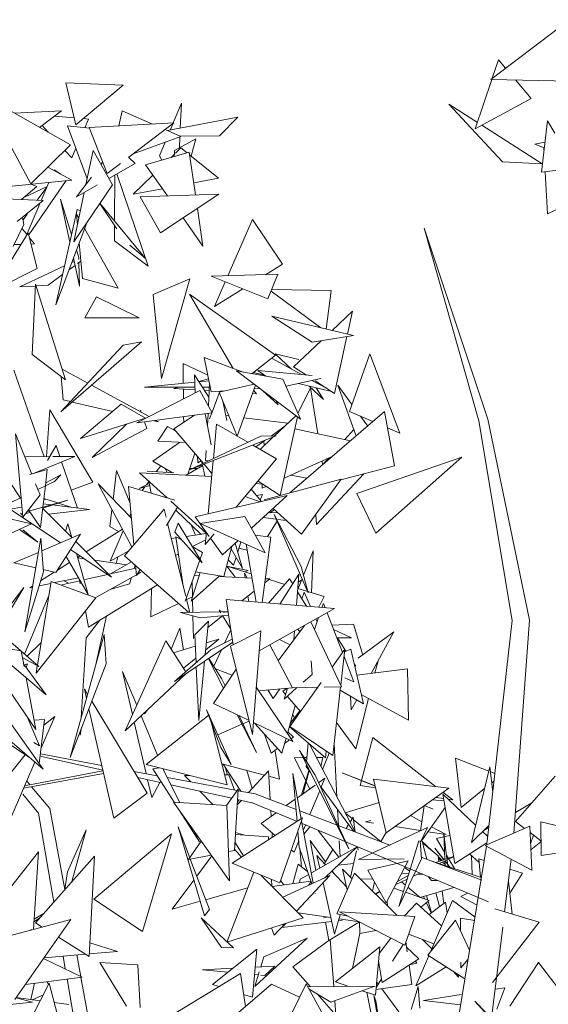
# Model space of a CAD drawing. Header units: millimetres. Extents: x -14485 to 13127, y -18923 to 3272.
# Tile 94 of 119: x 11232 to 11426, y 2694 to 3055. Entities that reach past the tile are written whole.
import ezdxf

# ---------------------------------------------------------------- set-up
doc = ezdxf.new("R2010")
doc.units = ezdxf.units.MM
doc.layers.add('G-IMPT', color=7, linetype='Continuous', lineweight=5)

# ---------------------------------------------------------------- blocks, each defined once
blk = doc.blocks.new('ÁRVORES ORNAMENTAIS - Pequeno e Médio Porte - Ipê-roxo-2865575-CORTE_CALÇADA')
at = {"layer": 'G-IMPT', "color": 253, "true_color": 0xaaaaaa}
for p, q in [((7693.44, 3055.32), (7664.54, 3033.39)), ((7667.38, 3040.64), (7665.09, 3033.81)), ((7667.38, 3040.64), (7670, 3037.53)), ((7664.95, 3033.38), (7658.87, 3015.22)), ((7697.68, 3032.72), (7664.54, 3033.39)), ((7673.62, 3033.21), (7679.35, 3026.36)), ((7508.55, 3032.13), (7512.21, 3016.68)), ((7508.55, 3032.13), (7529.59, 3031.32)), ((7512.21, 3016.68), (7529.59, 3031.32)), ((7495.73, 2995.09), (7478.3, 3027.5)), ((7510.34, 3009.32), (7478.3, 3027.5)), ((7679.35, 3026.36), (7658.87, 3015.22)), ((7489.68, 3021.05), (7506.97, 3021.83)), ((7498.95, 3015.78), (7506.97, 3021.83)), ((7529.3, 3021.86), (7527.98, 3016.32)), ((7529.3, 3021.86), (7540.41, 3016.99)), ((7548, 3017.4), (7551.01, 3024.63)), ((7550.59, 3015.51), (7551.01, 3024.63)), ((7659.66, 3017.6), (7649.23, 3024.28)), ((7668.9, 3003.11), (7649.23, 3024.28)), ((7511.59, 3019.3), (7504.45, 3019.93)), ((7516.91, 3018.82), (7514.96, 3019)), ((7515.52, 3015.63), (7516.91, 3018.82)), ((7571.7, 3019.55), (7545.86, 3014.6)), ((7564.97, 3012.69), (7571.7, 3019.55)), ((7683.15, 2999.34), (7685.34, 3018.21)), ((7685.34, 3018.21), (7688.14, 3013.68)), ((7502.08, 3014.01), (7499.84, 3016.45)), ((7517.21, 3015.44), (7509.2, 3016.33)), ((7509.2, 3016.33), (7516.39, 2996.93)), ((7517.09, 3015.74), (7548.19, 3017.41)), ((7523.78, 2998.81), (7517.09, 3015.74)), ((7531.66, 3004.82), (7548.19, 3017.41)), ((7545, 3014.98), (7550.84, 3012.42)), ((7546.93, 3014.81), (7547.92, 3017.2)), ((7683.49, 3002.35), (7661.31, 3016.55)), ((7533.32, 3006.08), (7550.84, 3012.42)), ((7548.41, 3007.3), (7556.27, 3011.55)), ((7550.26, 3008.3), (7550.44, 3012.28)), ((7564.97, 3012.69), (7550.59, 3012.53)), ((7556.27, 3011.55), (7554.54, 3005.26)), ((7495.73, 2995.09), (7510.34, 3009.32)), ((7510.71, 3004.57), (7508.24, 3007.27)), ((7510.71, 3004.57), (7512.25, 3008.11)), ((7518.58, 3007.34), (7515.95, 2994.82)), ((7525.67, 2994.72), (7518.58, 3007.34)), ((7542.98, 3005.29), (7545.07, 3010.33)), ((7548.41, 3007.3), (7548.5, 3005.49)), ((7550.84, 3008.27), (7548.81, 3006.3)), ((7553.12, 3006.41), (7550.84, 3008.27)), ((7684.43, 3010.35), (7680.71, 3009.68)), ((7684.18, 3008.25), (7680.71, 3009.68)), ((7684.09, 3007.49), (7684.05, 3008.3)), ((7533.99, 3002.57), (7531.61, 3004.87)), ((7553.87, 3006.63), (7537.83, 3002.07)), ((7542.98, 3005.29), (7543.86, 3003.78)), ((7548.48, 3005.98), (7547.19, 3004.73)), ((7553.87, 3006.63), (7556.15, 2991)), ((7564.58, 2997.11), (7554.01, 3005.7)), ((7501.96, 3001.15), (7510.71, 2996.44)), ((7504.33, 3000.24), (7506.73, 2998.58)), ((7522.1, 3003.04), (7521.47, 3002.2)), ((7521.98, 3003.36), (7521.81, 3002.65)), ((7523.78, 2998.81), (7528.59, 3002.48)), ((7533.99, 3002.57), (7524.36, 2997.05)), ((7537.83, 3002.07), (7545.89, 2990.64)), ((7683.49, 3002.35), (7668.9, 3003.11)), ((7683.15, 2999.34), (7692.37, 3000.39)), ((7486.36, 2994.01), (7510.71, 2996.44)), ((7517.93, 2997.46), (7512.54, 2990.27)), ((7526.44, 2981.44), (7526.6, 2998.33)), ((7538.79, 2964.87), (7527.26, 2998.71)), ((7540.52, 2998.26), (7533.32, 2991.27)), ((7564.58, 2997.11), (7555.51, 2995.41)), ((7685.44, 2984.05), (7684.55, 2999.5)), ((7685.44, 2984.05), (7712.03, 2996.71)), ((7492.32, 2989.28), (7497.95, 2994.13)), ((7493.16, 2990), (7501.72, 2994.13)), ((7508.71, 2996.24), (7494.93, 2976.4)), ((7497.95, 2994.13), (7495.82, 2994.95)), ((7498.09, 2989.06), (7501.61, 2993.86)), ((7502.35, 2995.6), (7499.53, 2989)), ((7525.67, 2994.72), (7511.52, 2973.78)), ((7520.21, 2994.66), (7512.54, 2990.27)), ((7544.04, 2993.27), (7533.32, 2991.27)), ((7480.51, 2989.75), (7500.2, 2988.97)), ((7510.7, 2976.43), (7506.63, 2989.4)), ((7510.07, 2973.68), (7506.63, 2989.4)), ((7515.33, 2991.86), (7511.52, 2973.78)), ((7535.85, 2990.3), (7564.74, 2991.3)), ((7543.38, 2977.04), (7535.85, 2990.3)), ((7543.38, 2977.04), (7564.74, 2991.3)), ((7490.68, 2981.18), (7500.2, 2988.97)), ((7498.89, 2987.5), (7493.72, 2975.4)), ((7512.78, 2985.61), (7504.86, 2950.68)), ((7512.78, 2985.61), (7513.92, 2985.19)), ((7527.34, 2978.51), (7521.01, 2987.83)), ((7521.08, 2987.93), (7537.73, 2967.78)), ((7556.88, 2986.05), (7558.9, 2972.22)), ((7492.67, 2982.81), (7493.19, 2980.17)), ((7492.85, 2981.89), (7494.35, 2983.94)), ((7512.84, 2980.02), (7512.45, 2984.08)), ((7513.35, 2982.46), (7512.45, 2984.08)), ((7551.61, 2982.53), (7558.9, 2972.22)), ((7493.19, 2980.17), (7489.25, 2972)), ((7492.47, 2978.67), (7494.2, 2976.53)), ((7516.23, 2980.75), (7504.86, 2950.68)), ((7527.72, 2956.72), (7515.45, 2978.69)), ((7526.38, 2974.18), (7526.43, 2979.66)), ((7577.1, 2981.92), (7568.05, 2961.3)), ((7577.1, 2981.92), (7588.15, 2965.59)), ((7660.21, 2908), (7640.06, 2978.8)), ((7663.45, 2908.63), (7640.06, 2978.8)), ((7493.73, 2975.43), (7481.44, 2955.64)), ((7494.76, 2977.08), (7493.74, 2975.44)), ((7498.08, 2964), (7494.76, 2977.08)), ((7495.21, 2975.29), (7497.08, 2972.99)), ((7489.63, 2972.79), (7492.13, 2972.85)), ((7495.8, 2972.96), (7497.08, 2972.99)), ((7514.73, 2960.26), (7513.47, 2973.44)), ((7538.79, 2964.87), (7526.38, 2974.18)), ((7532.05, 2972.57), (7537.73, 2967.78)), ((7513.62, 2957.48), (7511.35, 2967.85)), ((7513.33, 2968.03), (7512.47, 2970.8)), ((7513.33, 2968.03), (7513.35, 2967.28)), ((7498.08, 2964), (7481.44, 2955.64)), ((7508.09, 2964.95), (7491.69, 2957.21)), ((7511.95, 2965.13), (7509.69, 2963.45)), ((7511.62, 2966.61), (7510.72, 2966.19)), ((7514.11, 2966.73), (7512.88, 2965.82)), ((7513.38, 2966.19), (7513.62, 2957.48)), ((7588.15, 2965.59), (7581.89, 2961.71)), ((7507.36, 2961.73), (7502.11, 2957.83)), ((7514.73, 2960.26), (7527.72, 2956.72)), ((7586.37, 2961.85), (7561.91, 2961.12)), ((7582.77, 2952.84), (7561.91, 2961.12)), ((7582.77, 2952.84), (7586.37, 2961.85)), ((7497.39, 2957.55), (7491.69, 2957.21)), ((7496.21, 2932.39), (7497.42, 2958.24)), ((7508.47, 2923.16), (7497.42, 2958.24)), ((7502.11, 2957.83), (7497.63, 2957.56)), ((7540.66, 2954.46), (7554.06, 2960.22)), ((7554.06, 2960.22), (7543.67, 2923.54)), ((7567.07, 2959.07), (7563.13, 2950.09)), ((7519.83, 2953.56), (7515.57, 2945.91)), ((7535.53, 2945.86), (7519.83, 2953.56)), ((7540.66, 2954.46), (7543.67, 2923.54)), ((7569.97, 2927.32), (7554.01, 2954.58)), ((7585.59, 2932.21), (7554.01, 2954.58)), ((7573.5, 2956.52), (7563.13, 2950.09)), ((7602.16, 2942.21), (7583.89, 2955.66)), ((7606.03, 2955.93), (7584.13, 2956.24)), ((7606.03, 2955.93), (7604.14, 2941.74)), ((7535.53, 2945.86), (7515.57, 2945.91)), ((7598.98, 2936.92), (7584.16, 2946.49)), ((7584.16, 2946.49), (7614.12, 2939.37)), ((7606.32, 2941.22), (7613.79, 2948.27)), ((7611.97, 2939.88), (7613.79, 2948.27)), ((7598.98, 2936.92), (7614.12, 2939.37)), ((7607.21, 2918.05), (7611.77, 2938.99)), ((7536.31, 2937.08), (7506.78, 2911.39)), ((7529.58, 2935.83), (7506.78, 2911.39)), ((7536.31, 2937.08), (7529.58, 2935.83)), ((7592.21, 2927.92), (7602.33, 2937.46)), ((7508.47, 2923.16), (7496.21, 2932.39)), ((7576.93, 2925.38), (7585.59, 2932.21)), ((7594.16, 2930.54), (7585.41, 2932.71)), ((7591.37, 2927.05), (7585.41, 2932.71)), ((7612.68, 2911.5), (7620.14, 2932.67)), ((7631.14, 2903.52), (7620.14, 2932.67)), ((7551.62, 2929.14), (7560.69, 2924.87)), ((7551.62, 2929.14), (7551.69, 2921.83)), ((7561.97, 2918.75), (7559.35, 2931.28)), ((7559.35, 2931.28), (7573.62, 2925.96)), ((7584.1, 2931.03), (7595.08, 2925.02)), ((7592.21, 2927.92), (7596.87, 2924.85)), ((7500.62, 2894.9), (7489.44, 2926.72)), ((7506.84, 2924.39), (7507.58, 2915.71)), ((7507.26, 2927.01), (7516.59, 2921.91)), ((7561.1, 2916.78), (7555.84, 2924.99)), ((7556.08, 2918.33), (7555.84, 2924.99)), ((7588.24, 2923.4), (7571.27, 2926.37)), ((7594.71, 2908.69), (7571.27, 2926.37)), ((7577.48, 2925.81), (7580.97, 2924.95)), ((7582.03, 2924.49), (7579.04, 2926.51)), ((7579.04, 2926.51), (7598.95, 2924.66)), ((7517.99, 2921.14), (7539.12, 2909.59)), ((7555.94, 2922.25), (7537.45, 2920.42)), ((7560.98, 2923.47), (7557.44, 2922.49)), ((7561.13, 2922.77), (7557.49, 2922.41)), ((7560.93, 2913.53), (7561.36, 2921.69)), ((7564.91, 2918.62), (7577.68, 2921.54)), ((7578.25, 2921.11), (7571.44, 2902.45)), ((7588.24, 2923.4), (7594.71, 2908.69)), ((7589.4, 2920.75), (7602.15, 2923.63)), ((7593.95, 2921.78), (7606.04, 2918.82)), ((7603.11, 2915.91), (7597.96, 2920.8)), ((7598.94, 2922.91), (7604.23, 2920.01)), ((7600.1, 2922.73), (7607.21, 2918.05)), ((7615.03, 2902.77), (7608.38, 2921.15)), ((7613.58, 2914.06), (7608.38, 2921.15)), ((7557.76, 2919.19), (7534.64, 2907.29)), ((7556, 2920.44), (7537.45, 2920.42)), ((7550.04, 2920.44), (7548.24, 2919.94)), ((7556.04, 2919.43), (7548.24, 2919.94)), ((7551.72, 2919.71), (7551.75, 2916.1)), ((7562.35, 2910.98), (7557.76, 2919.19)), ((7561.29, 2920.45), (7558.75, 2920.44)), ((7561.22, 2919.09), (7559.55, 2919.2)), ((7561.97, 2918.75), (7566.95, 2919.08)), ((7562.23, 2911.2), (7564.92, 2918.21)), ((7564.91, 2918.62), (7571.44, 2902.47)), ((7578.61, 2917.96), (7577.14, 2918.06)), ((7577.54, 2919.17), (7578.61, 2917.96)), ((7577.78, 2919.8), (7579.8, 2919.94)), ((7580.73, 2919.24), (7586.5, 2913.92)), ((7593.8, 2910.77), (7598.44, 2920.15)), ((7601.07, 2903.28), (7598.44, 2920.15)), ((7600.5, 2920.18), (7603.11, 2915.91)), ((7507.58, 2915.71), (7510.24, 2915.1)), ((7510.88, 2914.96), (7525.84, 2911.54)), ((7528.93, 2914.13), (7513.98, 2901.6)), ((7528.93, 2914.13), (7537.78, 2909.05)), ((7567.73, 2908.13), (7566.26, 2915.26)), ((7586.5, 2913.92), (7585.68, 2915.5)), ((7501.52, 2894.91), (7502.65, 2912.05)), ((7518.52, 2885.54), (7502.65, 2912.05)), ((7562.35, 2910.98), (7534.64, 2907.29)), ((7536, 2911.94), (7536.27, 2911.15)), ((7548.19, 2905.13), (7555.76, 2910.1)), ((7559.68, 2910.63), (7561.91, 2899.2)), ((7560.54, 2906.2), (7560.78, 2910.77)), ((7561.3, 2908.8), (7562.13, 2910.95)), ((7567.34, 2910.01), (7568.44, 2909.88)), ((7585.11, 2902.49), (7593.04, 2909.95)), ((7625.6, 2911.45), (7590.83, 2881.57)), ((7612.68, 2911.5), (7621.31, 2907.77)), ((7619.4, 2906.12), (7616.75, 2909.74)), ((7625.6, 2911.45), (7629.29, 2891.58)), ((7537.78, 2909.05), (7513.98, 2901.6)), ((7530.78, 2906.86), (7518.24, 2894.64)), ((7537.47, 2907.66), (7538.33, 2905.19)), ((7540.84, 2908.11), (7542.53, 2907.73)), ((7541.63, 2908.22), (7542.53, 2907.73)), ((7551.81, 2909.58), (7551.83, 2907.52)), ((7563.94, 2906.8), (7562.74, 2894.19)), ((7563.94, 2906.8), (7575.42, 2900.17)), ((7573.9, 2909.19), (7590.07, 2907.16)), ((7587.28, 2880.62), (7593.58, 2909.54)), ((7672.46, 2834.75), (7660.21, 2908)), ((7678.83, 2834.92), (7663.45, 2908.63)), ((7496.04, 2888.54), (7490.04, 2903.3)), ((7492.79, 2872.71), (7490.04, 2903.3)), ((7538.33, 2905.19), (7518.24, 2894.64)), ((7545.85, 2905.95), (7542.32, 2900.57)), ((7548.85, 2904.36), (7545.85, 2905.95)), ((7548.19, 2905.13), (7559.06, 2892.45)), ((7585.83, 2902.5), (7553.98, 2890.06)), ((7585.83, 2902.5), (7580.15, 2902.41)), ((7583.9, 2902.47), (7588.65, 2905.82)), ((7592.61, 2905.08), (7613.12, 2900.72)), ((7614.25, 2904.93), (7610.96, 2901.18)), ((7626.72, 2905.43), (7631.14, 2903.52)), ((7501.85, 2893.52), (7505, 2898.95)), ((7505, 2898.95), (7506.36, 2894.95)), ((7540.53, 2893.3), (7550.31, 2900.16)), ((7552.54, 2900.05), (7542.32, 2900.57)), ((7580.15, 2902.41), (7553.98, 2890.06)), ((7577.21, 2899.13), (7585.92, 2894.1)), ((7578.29, 2898.51), (7581.6, 2900.84)), ((7579.9, 2897.58), (7584.62, 2902.02)), ((7581.16, 2900.54), (7581.46, 2899.05)), ((7553.4, 2888.54), (7555.9, 2896.14)), ((7559.88, 2893.54), (7560.07, 2897.18)), ((7493.48, 2894.84), (7502.66, 2894.92)), ((7496.66, 2888.72), (7511.83, 2895)), ((7503.76, 2894.93), (7511.83, 2895)), ((7507.02, 2893.01), (7512.8, 2876.04)), ((7547.74, 2888.96), (7540.53, 2893.3)), ((7558.81, 2891.63), (7552.71, 2888.15)), ((7557.02, 2892.6), (7556.93, 2894.93)), ((7558.24, 2893.4), (7557.02, 2892.6)), ((7558.49, 2893.12), (7558.67, 2892.27)), ((7558.75, 2891.92), (7559.65, 2887.8)), ((7559.32, 2892.14), (7562.22, 2888.76)), ((7559.88, 2893.54), (7561.07, 2893.41)), ((7562.67, 2893.45), (7560.82, 2873.95)), ((7585.92, 2894.1), (7571.13, 2876.33)), ((7588.67, 2886.99), (7606.62, 2895.14)), ((7602.85, 2891.9), (7602.62, 2893.32)), ((7605, 2894.4), (7602.84, 2891.94)), ((7629.29, 2891.58), (7609.47, 2886.34)), ((7615.37, 2881.44), (7653.9, 2894.68)), ((7622.32, 2866.81), (7653.9, 2894.68)), ((7501.76, 2890.18), (7495.38, 2888.35)), ((7501.76, 2890.18), (7501.08, 2884.33)), ((7506.7, 2888.2), (7501.19, 2885.34)), ((7506.7, 2888.2), (7504.43, 2885.83)), ((7525.95, 2879.22), (7527.21, 2889.83)), ((7532.17, 2877.79), (7527.21, 2889.83)), ((7545.83, 2879.78), (7535.66, 2889.02)), ((7562.12, 2887.67), (7535.66, 2889.02)), ((7538.4, 2889.57), (7548.21, 2888.93)), ((7541.77, 2889.35), (7543.43, 2891.56)), ((7545.2, 2890.49), (7545.83, 2889.09)), ((7554.99, 2890.54), (7554.05, 2890.53)), ((7556.92, 2890.55), (7555.21, 2890.54)), ((7591.02, 2888.06), (7597.11, 2886.97)), ((7600.54, 2870.06), (7618, 2888.6)), ((7487.59, 2886.12), (7491.96, 2879.69)), ((7498.34, 2882.9), (7497.49, 2884.98)), ((7504.43, 2885.83), (7498.23, 2882.83)), ((7518.52, 2885.54), (7510.55, 2882.64)), ((7532.83, 2861.75), (7520.42, 2884.89)), ((7532.64, 2872.37), (7520.42, 2884.89)), ((7539.21, 2885.07), (7535.48, 2883.23)), ((7538.17, 2884.55), (7539.08, 2885.78)), ((7539.05, 2885.94), (7539.85, 2881.5)), ((7580.78, 2884.84), (7578.39, 2885.06)), ((7579.12, 2885.93), (7587.27, 2880.62)), ((7580.7, 2884.85), (7580.66, 2883.35)), ((7581.33, 2879.03), (7609.65, 2886.59)), ((7595.03, 2866.4), (7609.65, 2886.59)), ((7499.16, 2880.86), (7492.79, 2872.71)), ((7499.16, 2880.86), (7498.34, 2882.88)), ((7501.06, 2884.2), (7500.15, 2876.4)), ((7531.63, 2883.95), (7548.61, 2878.9)), ((7531.63, 2883.95), (7533.5, 2862.53)), ((7539.35, 2884.3), (7535.48, 2883.23)), ((7536.6, 2882.47), (7537.61, 2883.82)), ((7580.45, 2878.48), (7576.62, 2882.93)), ((7580.81, 2881.04), (7578.53, 2880.71)), ((7580.81, 2881.04), (7579.97, 2879.03)), ((7580.66, 2883.35), (7582.08, 2884)), ((7622.32, 2866.81), (7615.37, 2881.44)), ((7491.91, 2879.77), (7488.19, 2877.97)), ((7509.31, 2878.93), (7494.44, 2874.82)), ((7509.31, 2878.93), (7500.09, 2875.94)), ((7503.25, 2877.25), (7500.29, 2877.63)), ((7501.27, 2879.27), (7500.47, 2878.97)), ((7500.51, 2879.5), (7505.62, 2877.91)), ((7505.89, 2877.82), (7510.75, 2876.3)), ((7560.13, 2866.79), (7547.1, 2878.63)), ((7556.02, 2872.85), (7589.87, 2880.65)), ((7579.9, 2878.35), (7574.43, 2880.3)), ((7576.72, 2868.61), (7589.87, 2880.65)), ((7492.45, 2876.42), (7488.19, 2875.66)), ((7488.19, 2875.66), (7506.62, 2863.29)), ((7491.96, 2874.14), (7492.59, 2873.51)), ((7495.18, 2874.35), (7493.7, 2873.87)), ((7494.88, 2875.39), (7499.27, 2868.94)), ((7500.14, 2876.35), (7499.27, 2868.94)), ((7500.08, 2875.83), (7510.86, 2865.12)), ((7517.22, 2875.48), (7502.16, 2873.77)), ((7517.22, 2875.48), (7504.44, 2877.1)), ((7524.77, 2869.21), (7525.5, 2875.42)), ((7530.1, 2858.52), (7544.63, 2875.63)), ((7532.49, 2874.12), (7532.01, 2873.02)), ((7544.63, 2875.63), (7545.36, 2872.7)), ((7549.58, 2876.38), (7545.5, 2869.6)), ((7558.31, 2866.39), (7548.93, 2875.3)), ((7586.29, 2874.46), (7582.92, 2874.28)), ((7585.22, 2875.45), (7583.64, 2874.32)), ((7584.71, 2875.92), (7595.03, 2866.4)), ((7597.5, 2844.94), (7585.01, 2873.73)), ((7594.99, 2854.61), (7585.01, 2873.73)), ((7600.54, 2870.06), (7600.34, 2873.73)), ((7482.29, 2864.03), (7495.96, 2870.22)), ((7484.25, 2872.99), (7495.96, 2870.22)), ((7508.4, 2867.57), (7509.29, 2870.23)), ((7509.29, 2870.23), (7510.73, 2865.25)), ((7545.95, 2870.34), (7552.63, 2843.64)), ((7549.82, 2870.46), (7548.54, 2867.19)), ((7549.82, 2870.46), (7558.65, 2855.92)), ((7554.42, 2870.09), (7556.22, 2866.1)), ((7561.21, 2865.66), (7556.02, 2872.85)), ((7574.31, 2872.94), (7557.94, 2870.37)), ((7557.94, 2870.37), (7581.75, 2859.6)), ((7574.31, 2872.94), (7581.75, 2859.6)), ((7581.02, 2872.54), (7585.79, 2871.93)), ((7582.64, 2865.56), (7586.1, 2871.23)), ((7586.44, 2871.85), (7589.56, 2871.45)), ((7491.5, 2868.2), (7498.26, 2863.46)), ((7492.83, 2868.04), (7498.26, 2863.46)), ((7499.77, 2860.32), (7513.92, 2866.44)), ((7504.94, 2852.38), (7513.92, 2866.44)), ((7529.31, 2868.32), (7516.07, 2859.94)), ((7524.77, 2869.21), (7527.9, 2867.43)), ((7529.66, 2867.66), (7524.81, 2856.59)), ((7558.65, 2855.92), (7548.54, 2867.19)), ((7552.77, 2865.61), (7560.12, 2866.65)), ((7560.16, 2867.11), (7559.74, 2862.63)), ((7563.06, 2866.62), (7559.74, 2862.63)), ((7499.43, 2865.04), (7493.52, 2830.6)), ((7500.33, 2852.62), (7499.43, 2865.04)), ((7512.22, 2863.77), (7525.37, 2850.71)), ((7547.33, 2864.84), (7549.05, 2865.08)), ((7551.47, 2848.27), (7548.98, 2865.53)), ((7551.22, 2864.2), (7548.98, 2865.53)), ((7559.91, 2864.43), (7555.07, 2861.91)), ((7566.11, 2858.89), (7561.7, 2864.99)), ((7566.11, 2858.89), (7571.8, 2864.1)), ((7570.75, 2863.13), (7573.44, 2853.82)), ((7571.68, 2859.9), (7572.85, 2863.62)), ((7574.73, 2862.78), (7578.41, 2841.55)), ((7578.1, 2866.13), (7583.84, 2865.41)), ((7583.84, 2865.41), (7580.7, 2841.36)), ((7489.53, 2855.89), (7498.53, 2859.78)), ((7510.32, 2860.81), (7525.37, 2850.71)), ((7512.43, 2859.39), (7516.8, 2844.26)), ((7531.68, 2860.39), (7524.81, 2856.59)), ((7549.89, 2859.21), (7548.87, 2858.67)), ((7558.73, 2859.72), (7554.99, 2861.95)), ((7557.85, 2857.24), (7558.73, 2859.72)), ((7566.63, 2850.95), (7569.46, 2861.96)), ((7569.23, 2861.07), (7573.44, 2853.82)), ((7575.1, 2860.64), (7572.13, 2861.31)), ((7595.82, 2851.4), (7599.43, 2860.35)), ((7598.75, 2844.96), (7599.43, 2860.35)), ((7497.54, 2854.06), (7489.53, 2855.89)), ((7509.95, 2856.06), (7505.49, 2853.24)), ((7508.68, 2858.24), (7516.8, 2844.26)), ((7513.78, 2858.49), (7512.86, 2857.9)), ((7512.9, 2857.75), (7515.4, 2857.39)), ((7519.19, 2856.85), (7530.8, 2855.18)), ((7532.69, 2856.24), (7524.95, 2851.89)), ((7527.62, 2858.15), (7527.04, 2855.72)), ((7530.1, 2858.52), (7553.68, 2837.73)), ((7552.4, 2841.81), (7557.74, 2856.94)), ((7570.17, 2855.12), (7568.19, 2857)), ((7570.17, 2855.12), (7571.06, 2857.92)), ((7500.33, 2852.62), (7493.52, 2830.6)), ((7504.3, 2852.49), (7499.31, 2849.33)), ((7504.94, 2852.38), (7500.27, 2853.44)), ((7524.32, 2851.75), (7534.25, 2853.99)), ((7533.65, 2853.85), (7534.02, 2855.06)), ((7534.16, 2854.94), (7534.48, 2851.27)), ((7535.81, 2853.48), (7534.48, 2851.27)), ((7534.73, 2851.69), (7536.16, 2852.49)), ((7557.92, 2852.34), (7554.53, 2841.89)), ((7566.63, 2850.95), (7556.22, 2852.61)), ((7567.61, 2854.75), (7575.45, 2853.15)), ((7576.62, 2851.86), (7567.63, 2854.66)), ((7570.91, 2850.6), (7567.63, 2854.66)), ((7575.09, 2850.41), (7574.22, 2852.09)), ((7574.46, 2850.44), (7574.22, 2852.09)), ((7574.27, 2852.59), (7575.45, 2853.15)), ((7587.15, 2840.82), (7594.14, 2851.83)), ((7593.26, 2840.3), (7594.14, 2851.83)), ((7597.5, 2844.94), (7594.99, 2854.61)), ((7503.24, 2849.14), (7498.11, 2818.33)), ((7503.11, 2848.37), (7498.75, 2847.49)), ((7519.53, 2843.12), (7503.24, 2849.14)), ((7513.24, 2850.4), (7504.55, 2848.66)), ((7507.16, 2847.88), (7513.65, 2849.34)), ((7509.58, 2848.42), (7507.96, 2849.34)), ((7513.54, 2849.86), (7513.87, 2848.2)), ((7515.59, 2849.78), (7523.94, 2851.66)), ((7519.53, 2843.16), (7534.46, 2851.53)), ((7531.93, 2848.21), (7524.79, 2846.11)), ((7531.93, 2848.21), (7532.63, 2850.5)), ((7564.75, 2850.86), (7554.53, 2841.89)), ((7555.08, 2843.59), (7554.95, 2849.02)), ((7555.76, 2851.3), (7557.56, 2851.22)), ((7564.75, 2850.89), (7576.89, 2850.33)), ((7581.64, 2848.6), (7583.46, 2850.02)), ((7581.84, 2850.1), (7583.46, 2850.02)), ((7583.01, 2841.17), (7590.71, 2850.07)), ((7588.94, 2848.02), (7583.19, 2849.81)), ((7591.85, 2848.22), (7590.71, 2850.07)), ((7593.84, 2846.49), (7595.28, 2850.06)), ((7593.91, 2848.8), (7595.08, 2849.57)), ((7476.83, 2825.63), (7493.19, 2846.87)), ((7488.13, 2838.39), (7493.19, 2846.87)), ((7496.42, 2847.49), (7495.34, 2846.81)), ((7496.33, 2847.01), (7495.34, 2846.81)), ((7516.93, 2832.31), (7542.25, 2847.81)), ((7540, 2846.43), (7539.73, 2836.17)), ((7573.19, 2842), (7577.72, 2845.54)), ((7596.89, 2839.99), (7593.64, 2845.3)), ((7603.35, 2843.53), (7593.73, 2846.53)), ((7596.05, 2845.13), (7595.24, 2842.68)), ((7596.05, 2845.13), (7598.38, 2839.87)), ((7502.38, 2843.98), (7493.41, 2822.44)), ((7519.53, 2843.12), (7497.63, 2815.46)), ((7539.73, 2836.17), (7549.94, 2841.03)), ((7552.8, 2842.95), (7554.11, 2837.74)), ((7552.93, 2842.45), (7555.03, 2843.45)), ((7555.22, 2837.76), (7555.11, 2842.4)), ((7570.01, 2825.78), (7567.47, 2842.48)), ((7567.47, 2842.48), (7607.23, 2839.12)), ((7575.73, 2841.78), (7575.44, 2843.75)), ((7603.35, 2843.53), (7601.4, 2839.61)), ((7602.61, 2839.51), (7603.14, 2841.05)), ((7603.78, 2839.41), (7603.14, 2841.05)), ((7515.76, 2838.36), (7516.93, 2832.31)), ((7550.7, 2837.69), (7565.24, 2837.9)), ((7550.7, 2837.69), (7557.92, 2835.76)), ((7566.65, 2837.64), (7564.88, 2838.5)), ((7565.42, 2837.61), (7564.88, 2838.5)), ((7566.08, 2837.91), (7568.16, 2837.94)), ((7579.59, 2823.67), (7607.23, 2839.12)), ((7610.17, 2823), (7604.49, 2837.59)), ((7516.07, 2828.43), (7521.09, 2834.86)), ((7523.53, 2836.35), (7519.56, 2818.6)), ((7555.45, 2828.12), (7555.25, 2836.47)), ((7555.88, 2829.45), (7560.9, 2834.53)), ((7557.92, 2835.76), (7568.34, 2836.76)), ((7560.9, 2834.53), (7559.7, 2822.17)), ((7560.68, 2832.21), (7566.12, 2836.47)), ((7569.13, 2831.55), (7566.08, 2836.54)), ((7598.47, 2834.22), (7609.76, 2810.47)), ((7599.8, 2831.43), (7601.33, 2835.82)), ((7600.4, 2835.3), (7600.82, 2834.36)), ((7663.24, 2753.71), (7672.46, 2834.75)), ((7673.04, 2756.73), (7678.83, 2834.92)), ((7501.33, 2807.46), (7473.4, 2831.32)), ((7550.47, 2831.99), (7547.28, 2824.26)), ((7550.47, 2831.99), (7551.76, 2824.03)), ((7566.84, 2826.49), (7569.15, 2831.39)), ((7569.03, 2825.28), (7580.18, 2830.97)), ((7580.18, 2830.97), (7577.11, 2792.91)), ((7596.24, 2832.97), (7586.51, 2819.96)), ((7592.29, 2827.69), (7592.54, 2830.91)), ((7594.45, 2830.58), (7593.73, 2831.57)), ((7614.13, 2833.45), (7606.24, 2833.11)), ((7613.41, 2828.41), (7606.86, 2831.49)), ((7614.13, 2833.45), (7617.58, 2822.09)), ((7629.02, 2830.6), (7615.95, 2820.88)), ((7629.02, 2830.6), (7620.67, 2815.35)), ((7475.83, 2826.51), (7497.51, 2794.76)), ((7488.22, 2826.98), (7498.61, 2817.89)), ((7499.5, 2826.66), (7494.35, 2821.62)), ((7522.58, 2829.57), (7510.15, 2784.42)), ((7516.07, 2828.43), (7514.17, 2799.05)), ((7523.33, 2818.83), (7522.58, 2829.57)), ((7545.32, 2827.32), (7530.32, 2794.28)), ((7545.32, 2827.32), (7552.61, 2815.96)), ((7569.85, 2826.8), (7548.5, 2812.37)), ((7555.88, 2829.45), (7556.36, 2819.24)), ((7564.7, 2827.93), (7559.87, 2823.93)), ((7564.7, 2827.93), (7560.12, 2826.55)), ((7569.68, 2827.9), (7561.74, 2823.96)), ((7590.94, 2825.88), (7586.98, 2827.8)), ((7613.41, 2828.41), (7608.08, 2828.37)), ((7608.29, 2828.37), (7611.42, 2823.52)), ((7492.17, 2823.59), (7487.65, 2824.4)), ((7492.17, 2823.59), (7493.24, 2817.83)), ((7556.07, 2825.33), (7548.14, 2822.93)), ((7561.74, 2823.96), (7548.5, 2812.37)), ((7562.86, 2818.02), (7565.66, 2823.97)), ((7569.03, 2825.28), (7577.11, 2792.91)), ((7591.74, 2810.06), (7583.42, 2825.81)), ((7606.35, 2817.65), (7611.02, 2824.2)), ((7609.5, 2811.01), (7611.02, 2824.2)), ((7613.22, 2824.23), (7610.92, 2823.32)), ((7617.82, 2804.16), (7613.22, 2824.23)), ((7498.61, 2817.89), (7492.83, 2821.11)), ((7556.28, 2820.95), (7551.79, 2817.24)), ((7559.46, 2819.78), (7557.35, 2798.11)), ((7560.89, 2820.75), (7566.46, 2809.87)), ((7561.05, 2820.85), (7565.76, 2813.48)), ((7598.61, 2819.95), (7598.98, 2815)), ((7614.36, 2812.25), (7610.72, 2821.58)), ((7622.06, 2815.52), (7623.18, 2819.94)), ((7501.33, 2807.46), (7493.04, 2818.9)), ((7493.34, 2818.49), (7494.47, 2818.9)), ((7494.04, 2817.52), (7494.47, 2818.9)), ((7498.08, 2818.18), (7497.63, 2815.46)), ((7523.33, 2818.83), (7510.15, 2784.42)), ((7534.58, 2803.67), (7529.4, 2816.05)), ((7533.05, 2800.29), (7529.4, 2816.05)), ((7556.43, 2817.73), (7557.35, 2798.11)), ((7562.74, 2804.31), (7571.14, 2816.84)), ((7563.51, 2817), (7569.69, 2814.69)), ((7614.46, 2818.82), (7615, 2817.98)), ((7634.04, 2817.01), (7615.4, 2814.69)), ((7634.33, 2798.2), (7634.04, 2817.01)), ((7494, 2813.72), (7497.51, 2794.76)), ((7552.92, 2815.47), (7530.32, 2794.28)), ((7565.76, 2813.48), (7567.04, 2810.74)), ((7598.98, 2815), (7595.74, 2812.14)), ((7611, 2813.72), (7614.36, 2812.25)), ((7516.54, 2807.65), (7515.36, 2809.62)), ((7516.14, 2806.19), (7515.36, 2809.62)), ((7578.57, 2810.11), (7591.86, 2790.37)), ((7591.74, 2810.06), (7579.34, 2808.96)), ((7584.67, 2806.15), (7582.77, 2809.27)), ((7587.18, 2809.66), (7584.67, 2806.15)), ((7589.84, 2809.89), (7588.25, 2808.8)), ((7588.25, 2808.8), (7589.26, 2807.63)), ((7593.43, 2810.11), (7588.71, 2805.94)), ((7589.99, 2809.91), (7588.71, 2805.94)), ((7590.85, 2795.9), (7602.35, 2812.03)), ((7601.1, 2810.28), (7591.74, 2810.07)), ((7609.76, 2810.47), (7603.37, 2810.33)), ((7606.53, 2785.21), (7609.44, 2810.46)), ((7617.82, 2804.16), (7609.29, 2809.18)), ((7538.37, 2771.36), (7518.07, 2805.11)), ((7589.85, 2806.95), (7594.71, 2801.32)), ((7613.08, 2806.95), (7613.36, 2802)), ((7615.34, 2805.62), (7613.36, 2802)), ((7614.98, 2787.69), (7619.67, 2806.14)), ((7634.33, 2798.2), (7617.03, 2807.57)), ((7500.25, 2780.21), (7472.51, 2803.98)), ((7526.16, 2762.19), (7517.02, 2802.35)), ((7538.69, 2802.13), (7537.5, 2800.53)), ((7537.83, 2801.32), (7537.5, 2800.53)), ((7560.2, 2801.94), (7569.26, 2781.88)), ((7560.2, 2801.94), (7565.45, 2788.19)), ((7562.74, 2804.31), (7575.82, 2798.05)), ((7589.89, 2793.29), (7592.72, 2803.62)), ((7590.88, 2796.9), (7594.46, 2801.62)), ((7498.93, 2788.74), (7494.39, 2799.34)), ((7500.75, 2798.44), (7496.87, 2798.23)), ((7498.82, 2782.22), (7500.75, 2798.44)), ((7499.52, 2788.08), (7504.47, 2799.48)), ((7500.5, 2796.4), (7504.47, 2799.48)), ((7542.28, 2785.27), (7536.2, 2799.8)), ((7561.21, 2800.16), (7538.01, 2781.91)), ((7561.48, 2799.09), (7561.21, 2800.16)), ((7571.44, 2800.15), (7578.52, 2786.31)), ((7572.19, 2799.79), (7578.52, 2786.31)), ((7575.88, 2797.82), (7573.58, 2796.83)), ((7591.84, 2800.39), (7592.52, 2799.07)), ((7500.25, 2780.21), (7488.03, 2797.45)), ((7514.38, 2795.48), (7513.77, 2792.73)), ((7513.86, 2794.1), (7513.77, 2792.73)), ((7538.08, 2778.55), (7533.7, 2797.45)), ((7567.83, 2774.43), (7561.89, 2797.51)), ((7573.22, 2796.67), (7564.34, 2792.81)), ((7577.46, 2797.26), (7591.86, 2790.37)), ((7577.99, 2797.01), (7587.9, 2786.05)), ((7590.58, 2795.81), (7603.88, 2784.38)), ((7590.85, 2795.9), (7606.53, 2785.21)), ((7607.93, 2797.34), (7614.98, 2787.69)), ((7495.76, 2784.06), (7485.23, 2791.17)), ((7581.33, 2793.31), (7583.96, 2786.11)), ((7587.9, 2786.05), (7589.41, 2791.54)), ((7588.88, 2789.63), (7590.7, 2790.92)), ((7590.04, 2793.85), (7592.15, 2791.97)), ((7591.23, 2791.3), (7592.15, 2791.97)), ((7621.28, 2791.77), (7616.66, 2774.21)), ((7621.28, 2791.77), (7644.23, 2773.85)), ((7496.8, 2789.97), (7498.93, 2788.74)), ((7569.26, 2781.88), (7565.45, 2788.19)), ((7583.96, 2786.11), (7586.32, 2787.8)), ((7586.97, 2776.56), (7585.43, 2786.76)), ((7594.34, 2786.98), (7600.05, 2777.96)), ((7594.34, 2786.98), (7612.52, 2750.99)), ((7597.55, 2789.82), (7596.97, 2782.83)), ((7597.86, 2789.55), (7614.83, 2757.13)), ((7603.88, 2784.38), (7604.17, 2786.76)), ((7608.1, 2769.98), (7607.04, 2789.65)), ((7493.66, 2785.48), (7482.56, 2771.73)), ((7522.13, 2779.88), (7499.14, 2784.92)), ((7521.74, 2781.58), (7499.24, 2785.76)), ((7595.63, 2784.42), (7592.47, 2784.39)), ((7592.47, 2784.39), (7596.67, 2775.92)), ((7597.1, 2784.43), (7595.96, 2784.42)), ((7602.9, 2784.48), (7600.52, 2784.46)), ((7602.9, 2784.48), (7602.22, 2781.21)), ((7602.84, 2780.04), (7605.24, 2786.09)), ((7653.75, 2766.15), (7651.66, 2784.27)), ((7651.66, 2784.27), (7663.85, 2779.44)), ((7488.44, 2762.57), (7497.23, 2782.8)), ((7567.83, 2774.43), (7538.01, 2781.91)), ((7542.79, 2780.72), (7540.55, 2780.26)), ((7540.55, 2780.26), (7548.34, 2768.06)), ((7544.17, 2780.37), (7550.4, 2767.93)), ((7544.96, 2778.87), (7544.35, 2780.32)), ((7581.53, 2778.01), (7565.83, 2782.2)), ((7566.36, 2782.06), (7572.82, 2772.1)), ((7567.96, 2778.09), (7567.1, 2780.91)), ((7575.06, 2779.74), (7577.03, 2773.12)), ((7575.62, 2771.58), (7582.95, 2779.56)), ((7583.55, 2769.04), (7582.95, 2779.56)), ((7597.81, 2779.75), (7595.14, 2770.82)), ((7595.74, 2771.24), (7597.9, 2779.64)), ((7596.89, 2781.93), (7596.83, 2781.11)), ((7596.83, 2781.11), (7598.39, 2778.96)), ((7657.44, 2753.21), (7664.25, 2781.08)), ((7664.25, 2781.08), (7665.29, 2771.71)), ((7493.04, 2773.17), (7522.43, 2778.56)), ((7493.45, 2774.12), (7522.21, 2779.52)), ((7542.12, 2777.8), (7533.54, 2779.39)), ((7543.84, 2775.12), (7534.94, 2777.07)), ((7540.09, 2769.84), (7538.59, 2776.33)), ((7571.47, 2772.35), (7545.8, 2777.12)), ((7552.18, 2777.87), (7554.03, 2777.9)), ((7552.18, 2777.87), (7554.47, 2775.51)), ((7566.89, 2778.08), (7568.39, 2778.1)), ((7568.39, 2778.1), (7570.51, 2772.53)), ((7586.97, 2776.56), (7583.06, 2777.6)), ((7595.01, 2762), (7591.92, 2778.61)), ((7593.46, 2760.99), (7591.92, 2778.61)), ((7600.05, 2777.96), (7612.52, 2750.99)), ((7603.67, 2776.87), (7601.32, 2775.21)), ((7602.19, 2773.33), (7603.67, 2776.87)), ((7622.13, 2774), (7609.97, 2778.83)), ((7609.97, 2778.83), (7622.11, 2774.08)), ((7626.23, 2756.79), (7621.51, 2776.56)), ((7649.17, 2773.26), (7621.51, 2776.56)), ((7664.45, 2779.2), (7666.07, 2778.56)), ((7673.61, 2760.92), (7688.17, 2777.61)), ((7495.39, 2774.48), (7494.22, 2775.88)), ((7502.72, 2765.69), (7496.02, 2773.72)), ((7543.06, 2775.35), (7540.09, 2769.84)), ((7569.45, 2769.5), (7547.17, 2774.38)), ((7571.83, 2772.87), (7567.59, 2766.85)), ((7570.49, 2750.39), (7571.83, 2772.87)), ((7600.1, 2774.34), (7593.57, 2769.71)), ((7596.85, 2775.56), (7598.14, 2772.95)), ((7602.3, 2773.59), (7614.12, 2757.4)), ((7622.29, 2773.32), (7616.66, 2774.21)), ((7626.23, 2756.79), (7649.17, 2773.26)), ((7653.75, 2766.15), (7662.28, 2773.04)), ((7664.91, 2775.16), (7665.76, 2775.85)), ((7498.5, 2764.08), (7492.83, 2771)), ((7538.37, 2771.36), (7526.16, 2762.19)), ((7557.76, 2772.12), (7562.55, 2767.17)), ((7571.49, 2767.09), (7573, 2768.73)), ((7577.38, 2767.76), (7571.6, 2769.03)), ((7578.05, 2771.13), (7571.8, 2772.29)), ((7571.86, 2768.98), (7572.26, 2767.93)), ((7578.05, 2771.13), (7593.07, 2765.41)), ((7592.75, 2769.12), (7589.46, 2766.79)), ((7598.1, 2763.5), (7601.76, 2772.29)), ((7647.43, 2768.62), (7643.06, 2768.87)), ((7647.3, 2769.39), (7644.41, 2769.84)), ((7646.99, 2771.7), (7650.61, 2768.87)), ((7651.36, 2745.51), (7647.02, 2771.01)), ((7647.02, 2771.01), (7659.02, 2759.67)), ((7650.61, 2768.87), (7649.03, 2769.12)), ((7508.19, 2735.97), (7502.72, 2765.69)), ((7548.09, 2768.08), (7567.73, 2766.85)), ((7548.09, 2768.08), (7568.6, 2739.22)), ((7567.73, 2766.85), (7568.6, 2739.22)), ((7576.79, 2767.99), (7593.45, 2760.99)), ((7576.79, 2767.99), (7577.38, 2767.76)), ((7608.67, 2759.47), (7608.35, 2765.3)), ((7623.58, 2767.91), (7611.15, 2764.15)), ((7638.8, 2757.55), (7640.12, 2766.77)), ((7639.1, 2753.9), (7647.85, 2766.11)), ((7643.38, 2765.55), (7640.19, 2766.82)), ((7643.38, 2765.55), (7640.3, 2766.89)), ((7673.61, 2764.34), (7679.6, 2767.78)), ((7504.14, 2731.4), (7498.5, 2764.08)), ((7550.48, 2764.71), (7557.6, 2753.56)), ((7569.69, 2745.65), (7595.51, 2762.31)), ((7585.8, 2764.2), (7580.27, 2760.28)), ((7583.91, 2762.85), (7583.78, 2765.05)), ((7587.18, 2738.41), (7595.51, 2762.31)), ((7594.47, 2764.88), (7608.13, 2759.68)), ((7611.23, 2764.01), (7613.69, 2762.04)), ((7612.91, 2760.79), (7614.03, 2762.59)), ((7614.03, 2762.59), (7614.83, 2757.12)), ((7614.16, 2761.65), (7624.19, 2753.63)), ((7639.28, 2760.9), (7635.07, 2763.14)), ((7516.01, 2757.87), (7509.2, 2742.56)), ((7516.01, 2757.87), (7510.83, 2738.95)), ((7559.44, 2726.38), (7549.76, 2759.06)), ((7549.76, 2759.06), (7554.06, 2747.68)), ((7585.39, 2755.78), (7580.27, 2760.28)), ((7599.42, 2738.33), (7595.14, 2761.28)), ((7595.35, 2760.19), (7663.7, 2731.46)), ((7595.77, 2757.9), (7596.52, 2759.69)), ((7596.05, 2756.41), (7598.16, 2759)), ((7608.58, 2759.5), (7627.46, 2752.31)), ((7611.44, 2758.41), (7612.33, 2759.85)), ((7615.96, 2747), (7641.35, 2758.73)), ((7618.6, 2760.82), (7620.55, 2761.31)), ((7621.51, 2760.37), (7618.6, 2760.82)), ((7638.81, 2757.65), (7629.47, 2759.12)), ((7638.71, 2753.16), (7641.35, 2758.73)), ((7648.15, 2756.19), (7642.78, 2759.04)), ((7657.44, 2753.21), (7663.91, 2759.56)), ((7661.98, 2757.66), (7663.81, 2758.72)), ((7662.51, 2752.11), (7678.89, 2759.29)), ((7673.61, 2760.92), (7676.94, 2758.43)), ((7679.69, 2743.17), (7678.89, 2759.29)), ((7683.02, 2748.48), (7683, 2760.9)), ((7713.86, 2753.16), (7683, 2760.9)), ((7518.83, 2732.51), (7547.42, 2756.47)), ((7536.71, 2720.57), (7547.42, 2756.47)), ((7555.68, 2757.39), (7557.6, 2753.56)), ((7570.84, 2756.24), (7582.95, 2755.4)), ((7574.32, 2756), (7570.88, 2756.94)), ((7583.03, 2754.26), (7582.95, 2755.4)), ((7584.35, 2755.11), (7584.26, 2756.77)), ((7594.28, 2751.58), (7593.77, 2757.34)), ((7608.77, 2747.86), (7601.21, 2757.73)), ((7626.2, 2756.93), (7624.19, 2753.63)), ((7648.15, 2756.19), (7641.49, 2757.23)), ((7644.62, 2754.79), (7649.6, 2755.84)), ((7644.62, 2754.79), (7647.63, 2749.76)), ((7647.4, 2756.58), (7648.47, 2747.26)), ((7647.4, 2756.58), (7647.73, 2747.02)), ((7661.57, 2757.26), (7663.44, 2755.49)), ((7679.01, 2756.89), (7683.01, 2753.91)), ((7679.21, 2752.81), (7680.29, 2755.93)), ((7558.31, 2753.7), (7553.59, 2747.02)), ((7570.52, 2750.82), (7573.1, 2747.85)), ((7570.67, 2753.43), (7573.85, 2748.33)), ((7592.35, 2749.66), (7594.08, 2753.83)), ((7598.91, 2738.1), (7594.28, 2751.58)), ((7595.14, 2744.32), (7594.47, 2751.02)), ((7600.33, 2743.04), (7598.31, 2754.03)), ((7598.31, 2754.03), (7603.88, 2746.2)), ((7598.71, 2742.12), (7615.51, 2751.71)), ((7603.48, 2745.56), (7606.63, 2750.65)), ((7603.62, 2740.25), (7615.58, 2751.68)), ((7609.28, 2748.15), (7608.97, 2753.9)), ((7615.64, 2751.66), (7615.83, 2750.41)), ((7638.12, 2753.9), (7630.83, 2729.79)), ((7639.11, 2747.23), (7638.66, 2753.9)), ((7641.84, 2751.18), (7639.13, 2753.9)), ((7643.02, 2750.22), (7639.13, 2753.9)), ((7639.48, 2753.1), (7641.09, 2747.12)), ((7639.48, 2753.1), (7645.23, 2748.42)), ((7647.4, 2746.91), (7644.06, 2751.14)), ((7644.06, 2751.14), (7647.44, 2746.92)), ((7650.86, 2677.2), (7662.95, 2751.89)), ((7651.36, 2745.51), (7663.16, 2753.19)), ((7679.69, 2743.17), (7662.51, 2752.11)), ((7663.02, 2752.33), (7663.24, 2753.71)), ((7679.32, 2750.57), (7683.01, 2753.54)), ((7683.02, 2748.48), (7713.86, 2753.16)), ((7498.57, 2749.83), (7486.02, 2733.89)), ((7498.57, 2749.83), (7496.7, 2721.33)), ((7497.38, 2723.77), (7519.05, 2748.22)), ((7517.1, 2711.44), (7519.05, 2748.22)), ((7561.88, 2748.67), (7553.59, 2747.02)), ((7554.26, 2747.15), (7561.27, 2728.63)), ((7562.12, 2748.34), (7556.62, 2740.93)), ((7570.49, 2750.39), (7568.26, 2749.95)), ((7592.35, 2749.66), (7591.39, 2750.5)), ((7601.77, 2743.87), (7600.74, 2748.45)), ((7600.74, 2748.45), (7603.92, 2745.09)), ((7615.23, 2750.25), (7613.02, 2740.5)), ((7632.79, 2747.25), (7615.96, 2747)), ((7639.11, 2747.23), (7630.83, 2729.79)), ((7639.07, 2747.89), (7661.27, 2739.44)), ((7644.43, 2745.93), (7650.92, 2748.07)), ((7645.48, 2746.27), (7645.23, 2748.42)), ((7646.74, 2746.69), (7645.27, 2748.08)), ((7646.41, 2746.58), (7645.31, 2747.68)), ((7645.69, 2745.51), (7650.93, 2748.02)), ((7648.31, 2748.63), (7649.03, 2747.44)), ((7649.18, 2747.19), (7651.28, 2743.68)), ((7656.82, 2749.07), (7660.28, 2745.89)), ((7657.71, 2741.58), (7657.52, 2748.43)), ((7660.15, 2747.23), (7660.78, 2740.57)), ((7660.15, 2747.23), (7662.09, 2746.61)), ((7669.66, 2727.8), (7672.06, 2747.14)), ((7587.18, 2738.41), (7569.69, 2745.65)), ((7593.88, 2745.27), (7591.95, 2738.16)), ((7593.88, 2745.27), (7597.34, 2742.64)), ((7608.58, 2744.99), (7614.17, 2745.57)), ((7611.91, 2735.94), (7610.11, 2743.46)), ((7613.64, 2739.87), (7610.11, 2743.46)), ((7634.3, 2746.58), (7619.47, 2743.17)), ((7634.3, 2746.58), (7626.19, 2731.08)), ((7632.97, 2744.02), (7634.79, 2742.9)), ((7661.1, 2740.47), (7642.99, 2746.4)), ((7647.79, 2745.19), (7646.9, 2746.09)), ((7649.49, 2744.27), (7647.73, 2746.49)), ((7647.75, 2746.5), (7647.81, 2744.82)), ((7647.77, 2746.51), (7649.59, 2744.24)), ((7648.51, 2746.87), (7648.79, 2744.5)), ((7671.61, 2743.54), (7676.25, 2742.04)), ((7509.2, 2742.56), (7508.14, 2736.24)), ((7577.55, 2742.4), (7567.68, 2716.65)), ((7580.17, 2741.31), (7595.7, 2725.67)), ((7588.22, 2733.2), (7605.51, 2741.12)), ((7593.3, 2728.08), (7605.51, 2741.12)), ((7594.62, 2739.78), (7594.35, 2738.5)), ((7594.62, 2739.78), (7597.72, 2741.55)), ((7606.19, 2742.71), (7611.68, 2736.92)), ((7606.29, 2742.81), (7606.92, 2741.94)), ((7608, 2727.04), (7614.56, 2741.95)), ((7630.2, 2726.51), (7614.56, 2741.95)), ((7621.27, 2739.93), (7616.75, 2739.79)), ((7619.47, 2743.17), (7626.19, 2731.08)), ((7629.75, 2737.87), (7633.87, 2739.84)), ((7634.27, 2741.19), (7630.33, 2738.99)), ((7634.48, 2741.88), (7631.92, 2742.03)), ((7636.12, 2740.92), (7638.49, 2742.06)), ((7639.63, 2741.58), (7637.72, 2741.69)), ((7642.84, 2739.37), (7641.69, 2740.71)), ((7671.61, 2734.67), (7676.25, 2742.04)), ((7555.56, 2739.5), (7547.59, 2728.77)), ((7575.36, 2736.68), (7559.89, 2732.27)), ((7584.19, 2737.27), (7584.02, 2739.72)), ((7598.56, 2739.1), (7584.38, 2737.08)), ((7587.45, 2739.18), (7588.65, 2737.69)), ((7598.61, 2738.96), (7597.72, 2737.55)), ((7607.23, 2719.63), (7602.99, 2738.44)), ((7621.91, 2738.79), (7621.17, 2735.42)), ((7629.03, 2736.5), (7632.49, 2735.27)), ((7633.21, 2737.66), (7631.79, 2738.85)), ((7638.66, 2733.07), (7634.18, 2736.84)), ((7638.66, 2733.07), (7651.05, 2736.78)), ((7642.84, 2739.37), (7645.06, 2739.29)), ((7672.43, 2726.96), (7671.05, 2739.02)), ((7600.12, 2734.55), (7600.1, 2734.68)), ((7600.12, 2734.55), (7600.1, 2734.62)), ((7623.82, 2735.35), (7622.17, 2734.43)), ((7622.31, 2734.3), (7623.96, 2735.1)), ((7633.3, 2734.99), (7641.91, 2731.95)), ((7640.35, 2732.5), (7639.92, 2733.45)), ((7641.43, 2732.12), (7640.92, 2733.75)), ((7644.4, 2734.79), (7645.76, 2729.74)), ((7647.31, 2730.9), (7646.77, 2735.49)), ((7653.62, 2733.47), (7656.02, 2734.69)), ((7659.55, 2730.27), (7653.62, 2733.47)), ((7518.83, 2732.51), (7536.71, 2720.57)), ((7557.87, 2731.7), (7547.59, 2728.77)), ((7626.63, 2730.03), (7626.49, 2731.65)), ((7637.32, 2730.96), (7632.84, 2726.34)), ((7637.32, 2730.96), (7646.54, 2722.7)), ((7638.89, 2729.55), (7641.91, 2731.95)), ((7642.63, 2727.4), (7640.94, 2731.17)), ((7642.85, 2727.56), (7641.57, 2731.67)), ((7641.91, 2726.85), (7647.91, 2731.36)), ((7650.51, 2731.96), (7642.43, 2713.11)), ((7648.59, 2727.49), (7647.91, 2731.36)), ((7650.51, 2731.96), (7658.86, 2725.87)), ((7496.88, 2724.09), (7498.86, 2725.55)), ((7496.94, 2725.1), (7500.21, 2727.14)), ((7565.67, 2714.75), (7558.31, 2725.61)), ((7570.14, 2714.55), (7558.31, 2725.61)), ((7559.44, 2726.38), (7561.27, 2728.63)), ((7595.7, 2725.67), (7567.68, 2716.65)), ((7605.87, 2725.68), (7593.88, 2727.5)), ((7603.22, 2725.64), (7604.56, 2725.88)), ((7607.23, 2719.63), (7609.34, 2726.77)), ((7608, 2727.04), (7612.27, 2726.19)), ((7632.97, 2715.6), (7609.04, 2727.84)), ((7609.04, 2727.84), (7636.71, 2726.09)), ((7632.97, 2715.6), (7636.71, 2726.09)), ((7658.67, 2724.69), (7653.46, 2725.49)), ((7653.46, 2725.49), (7653.49, 2721.04)), ((7682.3, 2723.97), (7666.08, 2728.88)), ((7482.66, 2717.59), (7510.39, 2724.97)), ((7489.85, 2695.59), (7510.39, 2724.97)), ((7497.38, 2723.77), (7499.91, 2722.18)), ((7584.02, 2721.91), (7585.01, 2719.22)), ((7585.01, 2719.22), (7589.03, 2723.52)), ((7606.18, 2724.29), (7587.86, 2722.05)), ((7587.86, 2722.05), (7589.4, 2723.64)), ((7605.07, 2717.35), (7603.84, 2724)), ((7605.07, 2717.35), (7616.34, 2724.09)), ((7610.17, 2724.77), (7608.7, 2724.59)), ((7616.39, 2724.09), (7608.88, 2725.22)), ((7616.56, 2719.91), (7616.35, 2724.09)), ((7641.48, 2711.91), (7651.68, 2724.8)), ((7656.78, 2713.79), (7651.68, 2724.8)), ((7664.83, 2688.8), (7668.96, 2722.15)), ((7682.3, 2723.97), (7665.24, 2701.88)), ((7495.65, 2721.04), (7496.02, 2721.32)), ((7495.84, 2721.04), (7496.02, 2721.32)), ((7505.85, 2718.47), (7517.1, 2711.44)), ((7597.2, 2718.11), (7578, 2700.35)), ((7597.2, 2718.11), (7581.21, 2711.34)), ((7613.84, 2707.05), (7616.46, 2719.89)), ((7622.4, 2721.01), (7616.46, 2719.89)), ((7627.92, 2718.18), (7623.63, 2712.53)), ((7643.72, 2716.12), (7634.41, 2719.65)), ((7517.36, 2716.39), (7527.57, 2713.24)), ((7565.67, 2714.75), (7570.14, 2714.55)), ((7591.94, 2707.66), (7605.62, 2717.7)), ((7606.93, 2700.39), (7605.62, 2717.7)), ((7623.86, 2714.95), (7607.53, 2702.07)), ((7623.86, 2714.95), (7622.2, 2697.23)), ((7628.55, 2709.68), (7632.44, 2715.87)), ((7633.39, 2716.79), (7633.9, 2713.13)), ((7633.67, 2714.79), (7638.14, 2710.55)), ((7639.54, 2717.71), (7642.89, 2714.19)), ((7500.58, 2710.94), (7515.81, 2712.24)), ((7508.37, 2706.88), (7507.57, 2711.53)), ((7514.06, 2704.13), (7512.62, 2711.97)), ((7517.15, 2712.35), (7527.57, 2713.24)), ((7578.73, 2714.1), (7562.44, 2701.11)), ((7578.73, 2714.1), (7577.04, 2696.46)), ((7580.11, 2707.58), (7581.21, 2711.34)), ((7641.82, 2711.69), (7637.1, 2700.65)), ((7641.48, 2711.91), (7655.07, 2703.19)), ((7500.42, 2710.71), (7514.59, 2703.88)), ((7520.99, 2709.26), (7530.85, 2693.24)), ((7520.99, 2709.26), (7535.01, 2708.33)), ((7535.91, 2692.71), (7535.01, 2708.33)), ((7578.1, 2707.48), (7585.28, 2707.83)), ((7581.58, 2704.44), (7585.28, 2707.83)), ((7591.94, 2707.66), (7598.45, 2700.33)), ((7624.69, 2701.86), (7623.37, 2709.75)), ((7624.69, 2701.86), (7638.14, 2710.55)), ((7634.58, 2708.25), (7635.57, 2701.08)), ((7637.47, 2709.02), (7634.69, 2708.32)), ((7637.47, 2709.02), (7636.91, 2709.76)), ((7637.1, 2700.65), (7648.14, 2707.64)), ((7653.58, 2709.33), (7653.6, 2707.31)), ((7656.24, 2710.42), (7653.6, 2707.31)), ((7682.08, 2709.2), (7671.63, 2693.13)), ((7682.08, 2709.2), (7701.73, 2683.4)), ((7493.75, 2701.18), (7514.59, 2703.88)), ((7521.71, 2662.61), (7514.12, 2703.82)), ((7572.73, 2705.22), (7548.94, 2690.76)), ((7558.78, 2706.54), (7569.93, 2707.08)), ((7568.17, 2705.68), (7558.78, 2706.54)), ((7572.73, 2705.22), (7574.48, 2693.08)), ((7579.26, 2704.65), (7577.84, 2704.78)), ((7578, 2700.35), (7579.58, 2705.77)), ((7581.58, 2704.44), (7580.1, 2704.58)), ((7650.71, 2705.98), (7652.74, 2703.86)), ((7652.74, 2703.86), (7652.58, 2704.79)), ((7495.68, 2695.64), (7497.08, 2701.61)), ((7496.09, 2689.21), (7502.49, 2701.57)), ((7502.17, 2700.96), (7501.74, 2702.21)), ((7505.55, 2689.83), (7502.49, 2701.57)), ((7515.11, 2667.83), (7509.01, 2703.16)), ((7562.44, 2701.11), (7564.76, 2700.37)), ((7584.09, 2701.23), (7571.97, 2690.85)), ((7584.09, 2701.23), (7594.33, 2696.43)), ((7596.76, 2701.43), (7589.02, 2685.48)), ((7596.76, 2701.43), (7605.3, 2686.01)), ((7597.37, 2700.33), (7622, 2700.5)), ((7605.91, 2694.6), (7622, 2700.5)), ((7607.53, 2702.07), (7612.48, 2700.43)), ((7622.39, 2699.29), (7635.57, 2701.08)), ((7622.45, 2699.98), (7624.47, 2703.18)), ((7622.66, 2702.16), (7623.29, 2701.31)), ((7637.94, 2700.43), (7635.34, 2691.97)), ((7638.49, 2692.41), (7637.94, 2700.43)), ((7500.31, 2697.35), (7496.24, 2695.57)), ((7573.85, 2697.48), (7577.04, 2696.46)), ((7605.91, 2694.6), (7597.85, 2699.46)), ((7600.81, 2697.67), (7607.72, 2689.89)), ((7617.4, 2698.82), (7622.2, 2697.23)), ((7620.85, 2689.1), (7619.04, 2698.27)), ((7621.68, 2697.05), (7622.96, 2689.51)), ((7621.68, 2697.05), (7622.36, 2695.09)), ((7624.56, 2699.59), (7630.82, 2691.08)), ((7639.92, 2695.32), (7653.73, 2697.45)), ((7666.14, 2699.37), (7669.74, 2699.92)), ((7666.74, 2692.05), (7669.74, 2699.92)), ((7484.58, 2693.46), (7496.39, 2694.62)), ((7490.35, 2696.3), (7496.39, 2694.62)), ((7490.37, 2696.34), (7499.18, 2695.18)), ((7504.39, 2694.49), (7504.15, 2695.2)), ((7504.33, 2694.5), (7509.65, 2693.8)), ((7607.72, 2689.89), (7607.33, 2695.12)), ((7623.21, 2689.57), (7622.36, 2695.09)), ((7653.52, 2693.66), (7639.92, 2695.32)), ((7684.16, 2667.13), (7658.7, 2695.03)), ((7658.7, 2695.03), (7685.45, 2667.87))]:
    blk.add_line(p, q, dxfattribs=at)

msp = doc.modelspace()

# ---------------------------------------------------------------- block references
at = {"layer": 'G-IMPT', "color": 253, "true_color": 0xaaaaaa}
msp.add_blockref('ÁRVORES ORNAMENTAIS - Pequeno e Médio Porte - Ipê-roxo-2865575-CORTE_CALÇADA', (3740.319, 0), dxfattribs=at)

doc.saveas('drawing.dxf')
